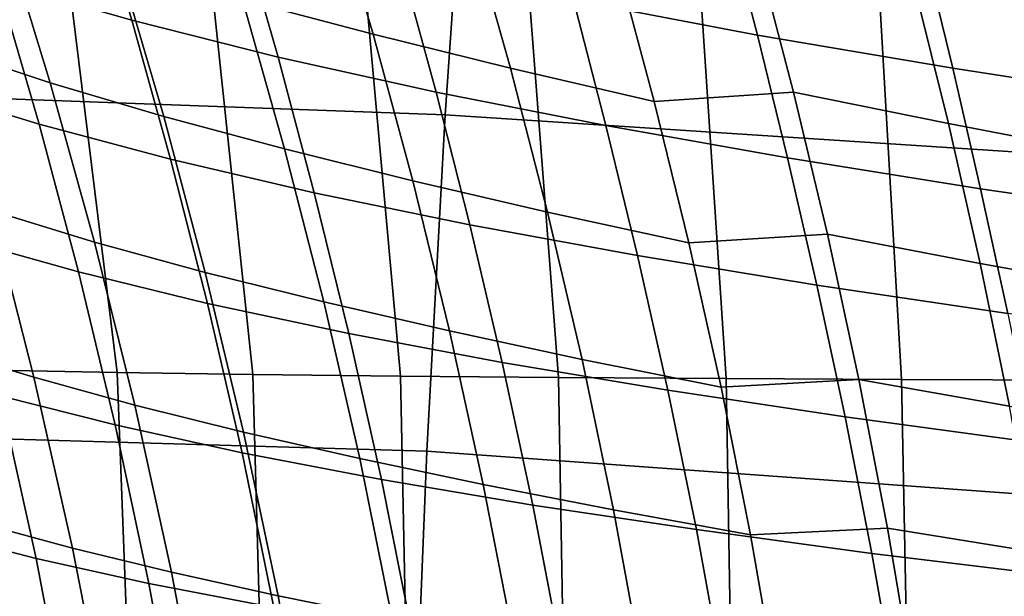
# Model space of a CAD drawing. Header units: metres. Extents: x -25 to 132, y -25 to 47.
# Tile 87 of 153: x 26.27 to 30.84, y 4.89 to 7.57. Entities that reach past the tile are written whole.
import ezdxf

# ---------------------------------------------------------------- set-up
doc = ezdxf.new("R2010")
doc.units = ezdxf.units.M
doc.layers.add('solid_12_061_031_XXX', color=7, linetype='CONTINUOUS')

msp = doc.modelspace()

# ---------------------------------------------------------------- linework, layer by layer
at = {"layer": 'solid_12_061_031_XXX'}
for points in [[(19.734591, 9.042076, 137.897537), (19.615767, 7.443896, 138.384827), (28.245926, 7.127742, 140.651291), (28.352051, 8.664985, 140.214264)], [(28.352051, 8.664985, 140.214264), (28.245926, 7.127742, 140.651291), (36.863453, 6.56666, 142.968231), (36.96312, 8.16789, 142.555923)], [(25.968937, 8.382113, 28.121664), (26.605272, 8.188236, 29.825212), (26.792814, 7.566419, 29.563648), (26.170115, 7.744922, 27.847523)], [(27.098076, 8.339548, 83.459358), (27.30604, 7.663029, 83.687401), (27.911839, 7.501641, 83.204346), (27.716219, 8.166002, 82.988853)], [(28.686598, 8.219975, 35.104988), (29.551092, 8.047647, 36.734028), (29.693476, 7.497897, 36.495136), (28.840631, 7.659074, 34.854244)], [(25.692549, 8.173272, 85.291306), (25.924852, 7.43798, 85.533653), (26.414757, 7.276535, 84.964508), (26.195255, 7.996977, 84.734764)], [(26.605272, 8.188236, 29.825212), (27.29616, 8.003338, 31.516705), (27.470806, 7.395931, 31.267174), (26.792814, 7.566419, 29.563648)], [(27.716219, 8.166002, 82.988853), (27.911839, 7.501641, 83.204346), (28.549006, 7.343715, 82.752785), (28.365377, 7.996432, 82.549377)], [(29.551092, 8.047647, 36.734028), (30.467894, 7.883222, 38.341949), (30.599283, 7.343823, 38.114426), (29.693476, 7.497897, 36.495136)], [(26.195255, 7.996977, 84.734764), (26.414757, 7.276535, 84.964508), (26.940744, 7.120727, 84.416801), (26.733591, 7.827071, 84.198967)], [(27.29616, 8.003338, 31.516705), (28.041449, 7.827063, 33.193829), (28.203894, 7.233139, 32.955791), (27.470806, 7.395931, 31.267174)], [(28.365377, 7.996432, 82.549377), (28.549006, 7.343715, 82.752785), (29.215532, 7.190223, 82.33567), (29.04353, 7.831877, 82.143845)], [(25.60236, 7.932375, 26.121321), (26.170115, 7.744922, 27.847523), (26.362694, 7.084069, 27.602446), (25.808155, 7.25448, 25.864349)], [(26.487589, 7.864311, 131.791931), (26.725054, 5.932933, 131.447067), (26.155693, 5.944076, 130.709152), (25.880913, 7.873762, 131.058929)], [(27.150589, 7.857008, 132.46814), (27.354494, 5.923448, 132.130844), (26.725054, 5.932933, 131.447067), (26.487589, 7.864311, 131.791931)], [(27.864119, 7.851532, 133.08432), (28.038568, 5.915525, 132.756271), (27.354494, 5.923448, 132.130844), (27.150589, 7.857008, 132.46814)], [(29.215532, 7.190223, 82.33567), (29.861191, 7.233718, 81.902107), (29.692181, 7.879754, 81.710838), (29.04353, 7.831877, 82.143845)], [(29.692181, 7.879754, 81.710838), (29.861191, 7.233718, 81.902107), (30.580362, 7.087627, 81.562065), (30.422567, 7.72381, 81.382065)], [(30.467894, 7.883222, 38.341949), (31.436728, 7.725504, 39.926022), (31.557724, 7.195732, 39.709454), (30.599283, 7.343823, 38.114426)], [(26.733591, 7.827071, 84.198967), (26.940744, 7.120727, 84.416801), (27.501247, 6.970077, 83.893921), (27.30604, 7.663029, 83.687401)], [(28.622423, 7.847566, 133.637939), (28.771664, 5.909071, 133.319702), (28.038568, 5.915525, 132.756271), (27.864119, 7.851532, 133.08432)], [(28.041449, 7.827063, 33.193829), (28.840631, 7.659074, 34.854244), (28.991526, 7.077738, 34.627178), (28.203894, 7.233139, 32.955791)], [(29.419865, 7.844789, 134.12706), (29.548069, 5.903991, 133.8181), (28.771664, 5.909071, 133.319702), (28.622423, 7.847566, 133.637939)], [(30.251003, 7.842884, 134.550278), (30.362034, 5.900191, 134.248962), (29.548069, 5.903991, 133.8181), (29.419865, 7.844789, 134.12706)], [(31.110645, 7.84153, 134.906693), (31.207827, 5.897578, 134.610336), (30.362034, 5.900191, 134.248962), (30.251003, 7.842884, 134.550278)], [(26.170115, 7.744922, 27.847523), (26.792814, 7.566419, 29.563648), (26.972906, 6.921566, 29.329847), (26.362694, 7.084069, 27.602446)], [(30.422567, 7.72381, 81.382065), (30.580362, 7.087627, 81.562065), (31.319044, 6.945197, 81.260986), (31.172054, 7.572003, 81.09182)], [(27.30604, 7.663029, 83.687401), (27.501247, 6.970077, 83.893921), (28.095333, 6.821634, 83.399925), (27.911839, 7.501641, 83.204346)], [(28.840631, 7.659074, 34.854244), (29.693476, 7.497897, 36.495136), (29.833405, 6.92835, 36.27861), (28.991526, 7.077738, 34.627178)], [(26.792814, 7.566419, 29.563648), (27.470806, 7.395931, 31.267174), (27.639048, 6.766114, 31.044094), (26.972906, 6.921566, 29.329847)], [(27.911839, 7.501641, 83.204346), (28.095333, 6.821634, 83.399925), (28.721037, 6.676149, 82.937813), (28.549006, 7.343715, 82.752785)], [(29.693476, 7.497897, 36.495136), (30.599283, 7.343823, 38.114426), (30.728813, 6.785266, 37.907978), (29.833405, 6.92835, 36.27861)], [(19.615767, 7.443896, 138.384827), (19.520662, 5.818537, 138.776947), (28.161058, 5.567864, 141.002716), (28.245926, 7.127742, 140.651291)], [(25.924852, 7.43798, 85.533653), (26.140848, 6.683574, 85.749161), (26.618982, 6.537732, 85.169174), (26.414757, 7.276535, 84.964508)], [(27.470806, 7.395931, 31.267174), (28.203894, 7.233139, 32.955791), (28.360872, 6.617426, 32.742893), (27.639048, 6.766114, 31.044094)], [(28.549006, 7.343715, 82.752785), (28.721037, 6.676149, 82.937813), (29.376375, 6.534527, 82.510536), (29.215532, 7.190223, 82.33567)], [(30.599283, 7.343823, 38.114426), (31.557724, 7.195732, 39.709454), (31.677357, 6.647441, 39.512684), (30.728813, 6.785266, 37.907978)], [(26.414757, 7.276535, 84.964508), (26.618982, 6.537732, 85.169174), (27.133524, 6.396778, 84.611267), (26.940744, 7.120727, 84.416801)], [(25.808155, 7.25448, 25.864349), (26.362694, 7.084069, 27.602446), (26.544954, 6.398968, 27.386557), (26.002312, 6.551764, 25.637848)], [(28.203894, 7.233139, 32.955791), (28.991526, 7.077738, 34.627178), (29.137796, 6.475232, 34.423935), (28.360872, 6.617426, 32.742893)], [(29.376375, 6.534527, 82.510536), (30.018938, 6.573779, 82.076836), (29.861191, 7.233718, 81.902107), (29.215532, 7.190223, 82.33567)], [(29.861191, 7.233718, 81.902107), (30.018938, 6.573779, 82.076836), (30.727186, 6.438404, 81.726776), (30.580362, 7.087627, 81.562065)], [(28.245926, 7.127742, 140.651291), (28.161058, 5.567864, 141.002716), (36.786098, 4.944144, 143.290558), (36.863453, 6.56666, 142.968231)], [(26.362694, 7.084069, 27.602446), (26.972906, 6.921566, 29.329847), (27.143888, 6.253042, 29.123941), (26.544954, 6.398968, 27.386557)], [(26.940744, 7.120727, 84.416801), (27.133524, 6.396778, 84.611267), (27.682859, 6.260283, 84.078735), (27.501247, 6.970077, 83.893921)], [(28.991526, 7.077738, 34.627178), (29.833405, 6.92835, 36.27861), (29.96945, 6.338261, 36.084595), (29.137796, 6.475232, 34.423935)], [(30.580362, 7.087627, 81.562065), (30.727186, 6.438404, 81.726776), (31.455307, 6.306222, 81.416031), (31.319044, 6.945197, 81.260986)], [(27.501247, 6.970077, 83.893921), (27.682859, 6.260283, 84.078735), (28.265902, 6.125566, 83.575409), (28.095333, 6.821634, 83.399925)], [(26.972906, 6.921566, 29.329847), (27.639048, 6.766114, 31.044094), (27.799282, 6.113205, 30.847601), (27.143888, 6.253042, 29.123941)], [(29.833405, 6.92835, 36.27861), (30.728813, 6.785266, 37.907978), (30.855101, 6.206799, 37.72274), (29.96945, 6.338261, 36.084595)], [(25.702286, 6.829184, 86.349411), (25.911245, 6.039204, 86.547279), (26.339209, 5.910136, 85.937599), (26.140848, 6.683574, 85.749161)], [(28.095333, 6.821634, 83.399925), (28.265902, 6.125566, 83.575409), (28.880713, 5.993325, 83.104263), (28.721037, 6.676149, 82.937813)], [(27.639048, 6.766114, 31.044094), (28.360872, 6.617426, 32.742893), (28.510843, 5.97921, 32.555264), (27.799282, 6.113205, 30.847601)], [(30.728813, 6.785266, 37.907978), (31.677357, 6.647441, 39.512684), (31.794298, 6.079885, 39.335846), (30.855101, 6.206799, 37.72274)], [(26.140848, 6.683574, 85.749161), (26.339209, 5.910136, 85.937599), (26.806652, 5.780617, 85.348526), (26.618982, 6.537732, 85.169174)], [(28.721037, 6.676149, 82.937813), (28.880713, 5.993325, 83.104263), (29.525333, 5.864388, 82.668236), (29.376375, 6.534527, 82.510536)], [(28.360872, 6.617426, 32.742893), (29.137796, 6.475232, 34.423935), (29.277952, 5.850821, 34.244652), (28.510843, 5.97921, 32.555264)], [(26.002312, 6.551764, 25.637848), (26.544954, 6.398968, 27.386557), (26.715168, 5.689034, 27.199982), (26.183043, 5.823705, 25.441931)], [(26.618982, 6.537732, 85.169174), (26.806652, 5.780617, 85.348526), (27.310694, 5.655247, 84.782127), (27.133524, 6.396778, 84.611267)], [(29.525333, 5.864388, 82.668236), (30.1647, 5.899481, 82.234787), (30.018938, 6.573779, 82.076836), (29.376375, 6.534527, 82.510536)], [(30.018938, 6.573779, 82.076836), (30.1647, 5.899481, 82.234787), (30.862354, 5.775705, 81.875977), (30.727186, 6.438404, 81.726776)], [(29.137796, 6.475232, 34.423935), (29.96945, 6.338261, 36.084595), (30.100174, 5.726882, 35.913231), (29.277952, 5.850821, 34.244652)], [(30.727186, 6.438404, 81.726776), (30.862354, 5.775705, 81.875977), (31.580202, 5.654669, 81.556702), (31.455307, 6.306222, 81.416031)], [(26.544954, 6.398968, 27.386557), (27.143888, 6.253042, 29.123941), (27.304098, 5.560205, 28.946062), (26.715168, 5.689034, 27.199982)], [(27.133524, 6.396778, 84.611267), (27.310694, 5.655247, 84.782127), (27.849688, 5.533649, 84.2416), (27.682859, 6.260283, 84.078735)], [(29.96945, 6.338261, 36.084595), (30.855101, 6.206799, 37.72274), (30.976765, 5.60767, 37.558853), (30.100174, 5.726882, 35.913231)], [(27.682859, 6.260283, 84.078735), (27.849688, 5.533649, 84.2416), (28.422405, 5.413434, 83.730522), (28.265902, 6.125566, 83.575409)], [(27.143888, 6.253042, 29.123941), (27.799282, 6.113205, 30.847601), (27.949907, 5.436525, 30.677832), (27.304098, 5.560205, 28.946062)], [(28.265902, 6.125566, 83.575409), (28.422405, 5.413434, 83.730522), (29.026941, 5.295232, 83.251854), (28.880713, 5.993325, 83.104263)], [(27.799282, 6.113205, 30.847601), (28.510843, 5.97921, 32.555264), (28.652258, 5.31778, 32.393047), (27.949907, 5.436525, 30.677832)], [(25.911245, 6.039204, 86.547279), (26.099722, 5.230015, 86.716103), (26.518333, 5.118099, 86.098701), (26.339209, 5.910136, 85.937599)], [(28.880713, 5.993325, 83.104263), (29.026941, 5.295232, 83.251854), (29.661371, 5.179798, 82.808495), (29.525333, 5.864388, 82.668236)], [(25.707766, 5.964298, 23.67411), (26.183043, 5.823705, 25.441931), (26.348557, 5.069782, 25.27672), (25.882805, 5.190782, 23.500137)], [(26.725054, 5.932933, 131.447067), (26.798666, 3.976254, 131.06842), (26.256701, 3.986233, 130.298721), (26.155693, 5.944076, 130.709152)], [(28.510843, 5.97921, 32.555264), (29.277952, 5.850821, 34.244652), (29.410503, 5.203773, 34.089466), (28.652258, 5.31778, 32.393047)], [(26.339209, 5.910136, 85.937599), (26.518333, 5.118099, 86.098701), (26.976221, 5.005566, 85.502281), (26.806652, 5.780617, 85.348526)], [(27.354494, 5.923448, 132.130844), (27.407673, 3.967417, 131.784546), (26.798666, 3.976254, 131.06842), (26.725054, 5.932933, 131.447067)], [(28.038568, 5.915525, 132.756271), (28.078279, 3.959747, 132.441589), (27.407673, 3.967417, 131.784546), (27.354494, 5.923448, 132.130844)], [(28.771664, 5.909071, 133.319702), (28.804659, 3.953274, 133.034637), (28.078279, 3.959747, 132.441589), (28.038568, 5.915525, 132.756271)], [(29.548069, 5.903991, 133.8181), (29.580658, 3.948026, 133.559357), (28.804659, 3.953274, 133.034637), (28.771664, 5.909071, 133.319702)], [(29.661371, 5.179798, 82.808495), (30.297499, 5.210693, 82.375679), (30.1647, 5.899481, 82.234787), (29.525333, 5.864388, 82.668236)], [(30.362034, 5.900191, 134.248962), (30.399862, 3.944029, 134.012039), (29.580658, 3.948026, 133.559357), (29.548069, 5.903991, 133.8181)], [(30.1647, 5.899481, 82.234787), (30.297499, 5.210693, 82.375679), (30.984945, 5.099412, 82.009384), (30.862354, 5.775705, 81.875977)], [(31.207827, 5.897578, 134.610336), (31.255663, 3.941312, 134.389557), (30.399862, 3.944029, 134.012039), (30.362034, 5.900191, 134.248962)], [(29.277952, 5.850821, 34.244652), (30.100174, 5.726882, 35.913231), (30.224144, 5.093468, 35.764652), (29.410503, 5.203773, 34.089466)], [(19.520662, 5.818537, 138.776947), (19.449606, 4.171854, 139.072693), (28.097706, 3.990195, 141.267746), (28.161058, 5.567864, 141.002716)], [(26.183043, 5.823705, 25.441931), (26.715168, 5.689034, 27.199982), (26.871614, 4.953681, 27.042847), (26.348557, 5.069782, 25.27672)], [(26.806652, 5.780617, 85.348526), (26.976221, 5.005566, 85.502281), (27.470768, 4.896462, 84.929085), (27.310694, 5.655247, 84.782127)], [(30.100174, 5.726882, 35.913231), (30.976765, 5.60767, 37.558853), (31.092422, 4.98713, 37.416458), (30.224144, 5.093468, 35.764652)], [(26.715168, 5.689034, 27.199982), (27.304098, 5.560205, 28.946062), (27.451872, 4.842418, 28.796339), (26.871614, 4.953681, 27.042847)], [(27.310694, 5.655247, 84.782127), (27.470768, 4.896462, 84.929085), (28.000309, 4.790464, 84.382195), (27.849688, 5.533649, 84.2416)], [(27.304098, 5.560205, 28.946062), (27.949907, 5.436525, 30.677832), (28.089319, 4.735391, 30.53492), (27.451872, 4.842418, 28.796339)], [(27.849688, 5.533649, 84.2416), (28.000309, 4.790464, 84.382195), (28.56349, 4.685487, 83.86496), (28.422405, 5.413434, 83.730522)], [(28.161058, 5.567864, 141.002716), (28.097706, 3.990195, 141.267746), (36.731323, 3.305451, 143.522186), (36.786098, 4.944144, 143.290558)], [(27.949907, 5.436525, 30.677832), (28.652258, 5.31778, 32.393047), (28.783575, 4.632423, 32.256382), (28.089319, 4.735391, 30.53492)], [(28.422405, 5.413434, 83.730522), (28.56349, 4.685487, 83.86496), (29.158443, 4.582095, 83.38028), (29.026941, 5.295232, 83.251854)], [(28.652258, 5.31778, 32.393047), (29.410503, 5.203773, 34.089466), (29.533962, 4.533351, 33.958523), (28.783575, 4.632423, 32.256382)], [(29.026941, 5.295232, 83.251854), (29.158443, 4.582095, 83.38028), (29.783281, 4.480956, 82.930992), (29.661371, 5.179798, 82.808495)], [(26.099722, 5.230015, 86.716103), (26.266056, 4.402126, 86.855621), (26.676611, 4.307903, 86.232201), (26.518333, 5.118099, 86.098701)], [(29.783281, 4.480956, 82.930992), (30.416111, 4.507604, 82.499184), (30.297499, 5.210693, 82.375679), (29.661371, 5.179798, 82.808495)], [(30.297499, 5.210693, 82.375679), (30.416111, 4.507604, 82.499184), (31.093819, 4.409701, 82.126656), (30.984945, 5.099412, 82.009384)], [(25.882805, 5.190782, 23.500137), (26.348557, 5.069782, 25.27672), (26.496981, 4.289562, 25.142336), (26.039135, 4.390629, 23.358219)], [(29.410503, 5.203773, 34.089466), (30.224144, 5.093468, 35.764652), (30.339924, 4.437269, 35.639004), (29.533962, 4.533351, 33.958523)], [(26.518333, 5.118099, 86.098701), (26.676611, 4.307903, 86.232201), (27.126135, 4.21296, 85.630142), (26.976221, 5.005566, 85.502281)], [(26.348557, 5.069782, 25.27672), (26.871614, 4.953681, 27.042847), (27.012476, 4.192407, 26.915281), (26.496981, 4.289562, 25.142336)], [(30.224144, 5.093468, 35.764652), (31.092422, 4.98713, 37.416458), (31.200697, 4.344425, 37.295696), (30.339924, 4.437269, 35.639004)], [(26.976221, 5.005566, 85.502281), (27.126135, 4.21296, 85.630142), (27.612257, 4.120753, 85.051842), (27.470768, 4.896462, 84.929085)], [(26.871614, 4.953681, 27.042847), (27.451872, 4.842418, 28.796339), (27.585455, 4.099123, 28.67491), (27.012476, 4.192407, 26.915281)], [(27.470768, 4.896462, 84.929085), (27.612257, 4.120753, 85.051842), (28.133295, 4.031016, 84.500221), (28.000309, 4.790464, 84.382195)]]:
    msp.add_3dface(points, dxfattribs=at)

doc.saveas('drawing.dxf')
